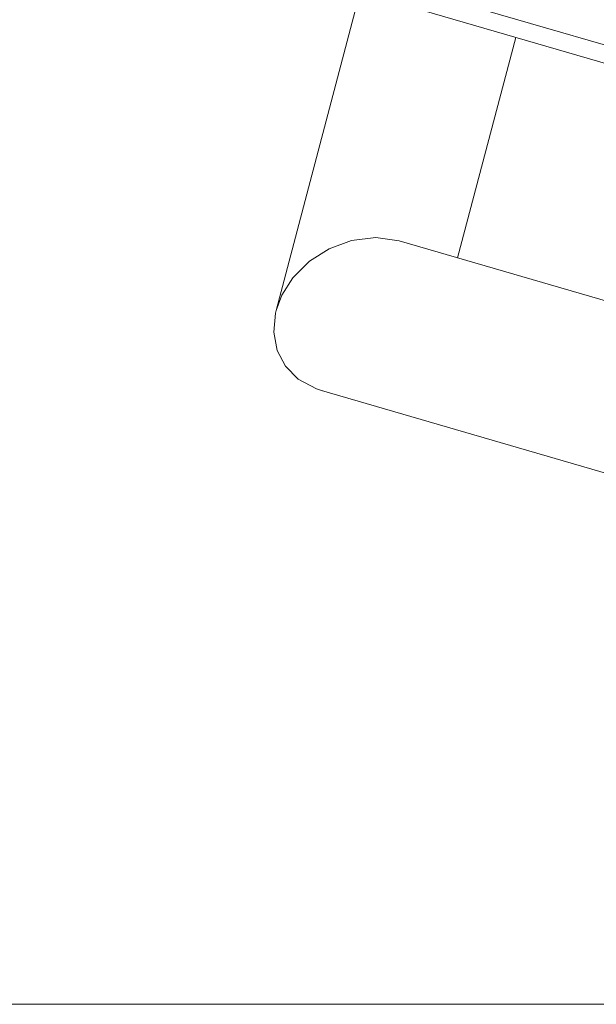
# Model space of a CAD drawing. Header units: millimetres. Extents: x 3925 to 5043, y -86 to 778.
# Tile 128 of 159: x 4730 to 4773, y 375 to 449. Entities that reach past the tile are written whole.
import ezdxf

# ---------------------------------------------------------------- set-up
doc = ezdxf.new("R2010")
doc.units = ezdxf.units.MM
doc.header["$LTSCALE"] = 46.255
doc.linetypes.add('SLD-Solid', pattern=[0])
doc.layers.add('140-155102-0DXF_CONTINUOUS_LINE', color=7, linetype='CONTINUOUS')
doc.layers.add('Form', color=7, linetype='CONTINUOUS', lineweight=13)

msp = doc.modelspace()

# ---------------------------------------------------------------- linework, layer by layer
at = {"layer": '140-155102-0DXF_CONTINUOUS_LINE', "color": 7, "linetype": 'Continuous', "lineweight": 0}
for p, q in [((4756.7623, 452.3701), (4838.9873, 428.4541)), ((4755.4685, 451.5328), (4749.0897, 427.3577)), ((4839.0511, 427.0691), (4756.8261, 450.985)), ((4762.798, 431.3354), (4767.1875, 447.9713)), ((4758.387, 432.6184), (4844.7978, 407.485)), ((4752.1384, 421.4316), (4752.512, 421.3084)), ((4752.5109, 421.3095), (4843.772, 394.7653)), ((4752.512, 421.3084), (4752.6191, 421.2878))]:
    msp.add_line(p, q, dxfattribs=at)
for points in [[(4749.0893, 427.3581), (4749.5238, 428.5171), (4750.3592, 429.832), (4751.6103, 431.0793), (4753.0826, 432.02), (4754.7698, 432.6437), (4756.6102, 432.8688), (4758.387, 432.6184)], [(4748.9079, 425.7125), (4749.0378, 427.1449), (4749.0893, 427.3581)], [(4748.9079, 425.7125), (4749.1702, 424.343), (4749.7888, 423.1627), (4750.7609, 422.176), (4752.1384, 421.4316)]]:
    msp.add_lwpolyline(points, dxfattribs=at)
at = {"layer": 'Form', "color": 7, "linetype": 'SLD-Solid', "lineweight": 0}
msp.add_line((4623.4114, 374.995), (5029.8114, 374.995), dxfattribs=at)

doc.saveas('drawing.dxf')
